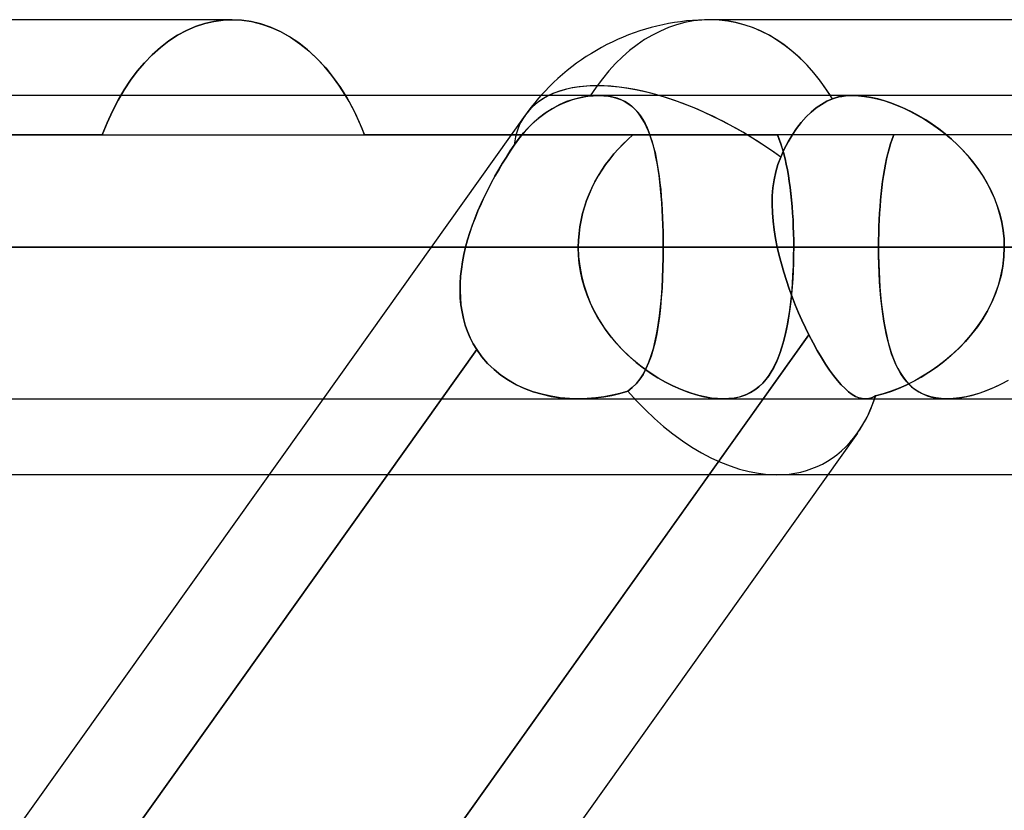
# Model space of a CAD drawing. Header units: millimetres. Extents: x -270 to 270, y -120 to 100.
# Tile 37 of 74: x -56 to -49, y -22 to -17. Entities that reach past the tile are written whole.
import ezdxf

# ---------------------------------------------------------------- set-up
doc = ezdxf.new("R2010")
doc.units = ezdxf.units.MM
doc.layers.add('MAIN-1', color=7, linetype='Continuous')
doc.layers.add('MAIN-2', color=7, linetype='Continuous')

msp = doc.modelspace()

# ---------------------------------------------------------------- linework, layer by layer
at = {"layer": 'MAIN-1'}
for p, q in [((-54.3991, -16.9775), (-57.634, -16.9775)), ((-54.3362, -16.9806), (-54.3991, -16.9775)), ((-54.2724, -16.9899), (-54.3362, -16.9806)), ((-54.2081, -17.0055), (-54.2724, -16.9899)), ((-47.9874, -16.9775), (-51.2223, -16.9775)), ((-54.1439, -17.0274), (-54.2081, -17.0055)), ((-54.0803, -17.0557), (-54.1439, -17.0274)), ((-54.0178, -17.0903), (-54.0803, -17.0557)), ((-53.9569, -17.1311), (-54.0178, -17.0903)), ((-53.898, -17.1778), (-53.9569, -17.1311)), ((-53.8415, -17.2298), (-53.898, -17.1778)), ((-53.7879, -17.2867), (-53.8415, -17.2298)), ((-53.7374, -17.3479), (-53.7879, -17.2867)), ((-53.6903, -17.4125), (-53.7374, -17.3479)), ((-53.6463, -17.4813), (-53.6903, -17.4125)), ((152.3991, -17.4813), (-152.3991, -17.4813)), ((-153.3447, -18.4888), (153.3447, -18.4888)), ((-55.8105, -18.4888), (-51.536, -18.4888)), ((-152.3991, -19.4963), (152.3991, -19.4963)), ((-53.7956, -19.4963), (-59.4842, -27.4812)), ((-50.8714, -19.4963), (-56.56, -27.4813)), ((-49.6529, -19.4963), (-49.6531, -19.4962)), ((-49.6527, -19.4963), (-49.6529, -19.4963)), ((-49.6525, -19.4963), (-49.6527, -19.4963)), ((-49.6523, -19.4963), (-49.6525, -19.4963)), ((-49.6521, -19.4963), (-49.6523, -19.4963)), ((-49.6519, -19.4963), (-49.6521, -19.4963)), ((-50.2469, -19.7242), (-55.7731, -27.4813)), ((-54.1544, -20), (-56.8551, -20)), ((-41.5614, -20), (-50.4434, -20))]:
    msp.add_line(p, q, dxfattribs=at)
msp.add_arc((-51.2223, -18.4888), 1.5112, 90.00004, 138.18974, dxfattribs=at)
for major_axis, ratio, start_param, end_param in [((0, 1.5112), 0.707107, -0.841071, 0), ((1.2308, -0.8769), 0.501864, 2.177675, 2.878078), ((-0.7425, 1.4407), 0.614789, -2.833047, -2.607379)]:
    msp.add_ellipse((-51.2223, -18.4888), major_axis=major_axis, ratio=ratio, start_param=start_param, end_param=end_param, dxfattribs=at)
at = {"layer": 'MAIN-2'}
for p, q in [((-54.5815, -17.0033), (-54.5203, -16.9889)), ((-54.5203, -16.9889), (-54.5815, -17.0033)), ((-54.5203, -16.9889), (-54.4593, -16.9804)), ((-54.4593, -16.9804), (-54.5203, -16.9889)), ((-54.4593, -16.9804), (-54.3991, -16.9775)), ((-54.3991, -16.9775), (-54.4593, -16.9804)), ((-54.3991, -16.9775), (-54.335, -16.9807)), ((-54.335, -16.9807), (-54.27, -16.9904)), ((-54.27, -16.9904), (-54.2045, -17.0066)), ((-54.7622, -17.0812), (-54.7029, -17.0494)), ((-54.7029, -17.0494), (-54.7622, -17.0812)), ((-54.7029, -17.0494), (-54.6425, -17.0234)), ((-54.6425, -17.0234), (-54.7029, -17.0494)), ((-54.6425, -17.0234), (-54.5815, -17.0033)), ((-54.5815, -17.0033), (-54.6425, -17.0234)), ((-54.2045, -17.0066), (-54.1391, -17.0293)), ((-54.1391, -17.0293), (-54.0744, -17.0586)), ((-54.0744, -17.0586), (-54.0109, -17.0946)), ((-54.8759, -17.162), (-54.82, -17.1188)), ((-54.82, -17.1188), (-54.8759, -17.162)), ((-54.82, -17.1188), (-54.7622, -17.0812)), ((-54.7622, -17.0812), (-54.82, -17.1188)), ((-54.0109, -17.0946), (-53.9491, -17.1369)), ((-54.9296, -17.2103), (-54.8759, -17.162)), ((-54.8759, -17.162), (-54.9296, -17.2103)), ((-53.9491, -17.1369), (-53.8894, -17.1852)), ((-53.8894, -17.1852), (-53.8323, -17.239)), ((-55.0293, -17.3199), (-54.9808, -17.2631)), ((-54.9808, -17.2631), (-55.0293, -17.3199)), ((-54.9808, -17.2631), (-54.9296, -17.2103)), ((-54.9296, -17.2103), (-54.9808, -17.2631)), ((-53.8323, -17.239), (-53.7782, -17.2978)), ((-55.0747, -17.3802), (-55.0293, -17.3199)), ((-55.0293, -17.3199), (-55.0747, -17.3802)), ((-53.7782, -17.2978), (-53.7274, -17.3609)), ((-55.1168, -17.4437), (-55.0747, -17.3802)), ((-55.0747, -17.3802), (-55.1168, -17.4437)), ((-53.7274, -17.3609), (-53.6803, -17.4275)), ((-55.1567, -17.5119), (-55.1168, -17.4437)), ((-55.1168, -17.4437), (-55.1567, -17.5119)), ((-53.6803, -17.4275), (-53.636, -17.4988)), ((-55.1944, -17.5849), (-55.1567, -17.5119)), ((-55.1567, -17.5119), (-55.1944, -17.5849)), ((-53.6231, -17.5214), (-53.6463, -17.4813)), ((-53.636, -17.4988), (-53.5941, -17.5756)), ((-53.6006, -17.563), (-53.6231, -17.5214)), ((-52.1781, -17.522), (-52.2276, -17.5437)), ((-52.2019, -17.5319), (-52.1727, -17.52)), ((-52.1262, -17.5045), (-52.1781, -17.522)), ((-52.1727, -17.52), (-52.1428, -17.5095)), ((-52.1428, -17.5095), (-52.1124, -17.5006)), ((-52.0733, -17.4918), (-52.1262, -17.5045)), ((-52.1124, -17.5006), (-52.0817, -17.4934)), ((-52.0817, -17.4934), (-52.051, -17.4879)), ((-52.0206, -17.4841), (-52.0733, -17.4918)), ((-52.051, -17.4879), (-52.0206, -17.4841)), ((-52.0206, -17.4841), (-52.0111, -17.4832)), ((-52.011, -17.4832), (-52.0206, -17.4841)), ((-52.0111, -17.4832), (-52.0017, -17.4825)), ((-52.0016, -17.4825), (-52.011, -17.4832)), ((-52.0017, -17.4825), (-51.9924, -17.4819)), ((-51.9923, -17.4819), (-52.0016, -17.4825)), ((-51.9924, -17.4819), (-51.9831, -17.4815)), ((-51.9831, -17.4815), (-51.9923, -17.4819)), ((-51.9831, -17.4815), (-51.974, -17.4813)), ((-51.974, -17.4813), (-51.9831, -17.4815)), ((-51.974, -17.4813), (-51.965, -17.4812)), ((-51.965, -17.4812), (-51.974, -17.4813)), ((-51.965, -17.4812), (-51.9316, -17.4824)), ((-51.9321, -17.4824), (-51.965, -17.4812)), ((-51.9007, -17.4858), (-51.9321, -17.4824)), ((-51.9316, -17.4824), (-51.8997, -17.4859)), ((-51.8708, -17.4915), (-51.9007, -17.4858)), ((-51.8997, -17.4859), (-51.8692, -17.4919)), ((-51.8424, -17.4994), (-51.8708, -17.4915)), ((-51.8692, -17.4919), (-51.8405, -17.5001)), ((-51.8158, -17.5096), (-51.8424, -17.4994)), ((-51.8405, -17.5001), (-51.8136, -17.5105)), ((-51.7909, -17.5218), (-51.8158, -17.5096)), ((-51.8136, -17.5105), (-51.7886, -17.5232)), ((-51.7679, -17.5361), (-51.7909, -17.5218)), ((-51.7886, -17.5232), (-51.7653, -17.5379)), ((-50.4498, -17.5196), (-50.486, -17.5399)), ((-50.486, -17.5399), (-50.4498, -17.5196)), ((-50.4122, -17.5032), (-50.4498, -17.5196)), ((-50.4498, -17.5196), (-50.4122, -17.5032)), ((-50.3921, -17.4965), (-50.4122, -17.5032)), ((-50.4122, -17.5032), (-50.3921, -17.4965)), ((-50.3711, -17.491), (-50.3921, -17.4965)), ((-50.3921, -17.4965), (-50.371, -17.491)), ((-50.3491, -17.4867), (-50.3711, -17.491)), ((-50.371, -17.491), (-50.3491, -17.4867)), ((-50.3263, -17.4837), (-50.3491, -17.4867)), ((-50.3491, -17.4867), (-50.3263, -17.4837)), ((-50.3027, -17.4818), (-50.3263, -17.4837)), ((-50.3263, -17.4837), (-50.3028, -17.4818)), ((-50.3028, -17.4818), (-50.2786, -17.4812)), ((-50.2784, -17.4812), (-50.3027, -17.4818)), ((-50.2786, -17.4812), (-50.2401, -17.4826)), ((-50.239, -17.4827), (-50.2784, -17.4812)), ((-50.2401, -17.4826), (-50.2, -17.4868)), ((-50.1979, -17.487), (-50.239, -17.4827)), ((-50.2, -17.4868), (-50.1582, -17.4937)), ((-50.1551, -17.4943), (-50.1979, -17.487)), ((-50.1582, -17.4937), (-50.1152, -17.5033)), ((-50.111, -17.5043), (-50.1551, -17.4943)), ((-50.1152, -17.5033), (-50.0715, -17.5154)), ((-50.066, -17.5171), (-50.111, -17.5043)), ((-50.0715, -17.5154), (-50.0272, -17.53)), ((-50.0205, -17.5324), (-50.066, -17.5171)), ((-55.2295, -17.6622), (-55.1944, -17.5849)), ((-55.1944, -17.5849), (-55.2295, -17.6622)), ((-53.5789, -17.6061), (-53.6006, -17.563)), ((-53.5941, -17.5756), (-53.5552, -17.6572)), ((-52.274, -17.5687), (-52.3204, -17.5988)), ((-52.3106, -17.5921), (-52.2837, -17.5746)), ((-52.2837, -17.5746), (-52.2571, -17.559)), ((-52.2276, -17.5437), (-52.274, -17.5687)), ((-52.2571, -17.559), (-52.2301, -17.5449)), ((-52.2301, -17.5449), (-52.2019, -17.5319)), ((-51.7464, -17.5524), (-51.7679, -17.5361)), ((-51.7653, -17.5379), (-51.7436, -17.5547)), ((-51.7265, -17.5705), (-51.7464, -17.5524)), ((-51.7436, -17.5547), (-51.7235, -17.5735)), ((-51.7081, -17.5905), (-51.7265, -17.5705)), ((-51.7235, -17.5735), (-51.7049, -17.5943)), ((-51.691, -17.6123), (-51.7081, -17.5905)), ((-50.5536, -17.5908), (-50.5873, -17.6233)), ((-50.5873, -17.6233), (-50.5536, -17.5908)), ((-50.5199, -17.5632), (-50.5536, -17.5908)), ((-50.5536, -17.5908), (-50.5199, -17.5632)), ((-50.486, -17.5399), (-50.5199, -17.5632)), ((-50.5199, -17.5632), (-50.486, -17.5399)), ((-50.0272, -17.53), (-49.9826, -17.5469)), ((-49.9748, -17.5501), (-50.0205, -17.5324)), ((-49.9826, -17.5469), (-49.9379, -17.5661)), ((-49.9289, -17.5702), (-49.9748, -17.5501)), ((-49.9379, -17.5661), (-49.8933, -17.5875)), ((-49.8832, -17.5926), (-49.9289, -17.5702)), ((-49.8933, -17.5875), (-49.8488, -17.611)), ((-52.4531, -17.6119), (-53.7956, -19.4963)), ((-53.5582, -17.6506), (-53.5789, -17.6061)), ((-53.5383, -17.6963), (-53.5582, -17.6506)), ((-52.4157, -17.6784), (-52.3903, -17.6545)), ((-52.3666, -17.6341), (-52.4111, -17.674)), ((-52.3903, -17.6545), (-52.3642, -17.6321)), ((-52.3204, -17.5988), (-52.3666, -17.6341)), ((-52.3642, -17.6321), (-52.3375, -17.6112)), ((-52.3375, -17.6112), (-52.3106, -17.5921)), ((-51.7049, -17.5943), (-51.6877, -17.6169)), ((-51.6752, -17.6359), (-51.691, -17.6123)), ((-51.6877, -17.6169), (-51.6718, -17.6414)), ((-51.6605, -17.6614), (-51.6752, -17.6359)), ((-51.6718, -17.6414), (-51.6572, -17.6677)), ((-50.5873, -17.6233), (-50.6202, -17.6602)), ((-50.6202, -17.6602), (-50.5873, -17.6233)), ((-49.8379, -17.6171), (-49.8832, -17.5926)), ((-49.8488, -17.611), (-49.8044, -17.6368)), ((-49.7932, -17.6438), (-49.8379, -17.6171)), ((-49.8044, -17.6368), (-49.7604, -17.6649)), ((-49.749, -17.6726), (-49.7932, -17.6438)), ((-55.2619, -17.7431), (-55.2295, -17.6622)), ((-55.2295, -17.6622), (-55.2619, -17.7431)), ((-53.5552, -17.6572), (-53.5193, -17.7431)), ((-53.5193, -17.7431), (-53.5383, -17.6963)), ((-52.453, -17.7175), (-52.4912, -17.7632)), ((-52.4634, -17.7294), (-52.4401, -17.7035)), ((-52.4111, -17.674), (-52.453, -17.7175)), ((-52.4401, -17.7035), (-52.4157, -17.6784)), ((-51.6468, -17.6888), (-51.6605, -17.6614)), ((-51.6572, -17.6677), (-51.6437, -17.6957)), ((-51.6342, -17.7179), (-51.6468, -17.6888)), ((-51.6437, -17.6957), (-51.6312, -17.7254)), ((-51.6225, -17.7489), (-51.6342, -17.7179)), ((-50.6515, -17.7008), (-50.6806, -17.744)), ((-50.6806, -17.744), (-50.6515, -17.7008)), ((-50.6202, -17.6602), (-50.6515, -17.7008)), ((-50.6515, -17.7008), (-50.6202, -17.6602)), ((-49.7604, -17.6649), (-49.7169, -17.6952)), ((-49.7055, -17.7036), (-49.749, -17.6726)), ((-49.7169, -17.6952), (-49.6741, -17.7276)), ((-49.6631, -17.7365), (-49.7055, -17.7036)), ((-55.2619, -17.7431), (-72.54, -17.7431)), ((-66.2204, -17.7431), (-50.7773, -17.7431)), ((-55.2619, -17.7431), (-51.7392, -17.7431)), ((-48.9666, -17.7431), (-53.5193, -17.7431)), ((-52.4912, -17.7632), (-52.5262, -17.811)), ((-52.5262, -17.811), (-52.5061, -17.7828)), ((-52.5061, -17.7828), (-52.4855, -17.7559)), ((-52.4855, -17.7559), (-52.4634, -17.7294)), ((-51.772, -17.7728), (-51.8037, -17.8038)), ((-51.8034, -17.8034), (-51.7717, -17.7725)), ((-51.7392, -17.7431), (-51.772, -17.7728)), ((-51.7717, -17.7725), (-51.7392, -17.7431)), ((-51.6312, -17.7254), (-51.6198, -17.7568)), ((-51.6118, -17.7817), (-51.6225, -17.7489)), ((-51.6198, -17.7568), (-51.6094, -17.7897)), ((-51.6018, -17.8162), (-51.6118, -17.7817)), ((-50.7658, -17.7724), (-50.7773, -17.7431)), ((-50.7773, -17.7431), (-50.7659, -17.772)), ((-50.7659, -17.772), (-50.7553, -17.8024)), ((-50.7551, -17.8029), (-50.7658, -17.7724)), ((-50.6806, -17.744), (-50.7069, -17.7884)), ((-50.7069, -17.7884), (-50.6806, -17.744)), ((-50.0161, -17.7721), (-50.0263, -17.8025)), ((-50.0263, -17.8026), (-50.0161, -17.7721)), ((-50.0052, -17.7431), (-50.0161, -17.7721)), ((-50.0161, -17.7721), (-50.0052, -17.7431)), ((-49.6741, -17.7276), (-49.6323, -17.7623)), ((-49.6218, -17.7715), (-49.6631, -17.7365)), ((-49.6323, -17.7623), (-49.5917, -17.799)), ((-49.5819, -17.8084), (-49.6218, -17.7715)), ((-52.5522, -17.8498), (-52.5781, -17.8899)), ((-52.578, -17.8898), (-52.5522, -17.8497)), ((-52.5522, -17.8497), (-52.5262, -17.811)), ((-52.5262, -17.811), (-52.5522, -17.8498)), ((-51.8343, -17.8361), (-51.8638, -17.8696)), ((-51.8636, -17.8694), (-51.8341, -17.8357)), ((-51.8037, -17.8038), (-51.8343, -17.8361)), ((-51.8341, -17.8357), (-51.8034, -17.8034)), ((-51.6094, -17.7897), (-51.5998, -17.8242)), ((-51.5928, -17.8525), (-51.6018, -17.8162)), ((-51.5998, -17.8242), (-51.5909, -17.8602)), ((-51.5844, -17.8905), (-51.5928, -17.8525)), ((-50.7321, -17.8369), (-50.7562, -17.8898)), ((-50.7562, -17.8898), (-50.7321, -17.8369)), ((-50.7553, -17.8024), (-50.7453, -17.8341)), ((-50.7451, -17.8348), (-50.7551, -17.8029)), ((-50.7453, -17.8341), (-50.736, -17.8671)), ((-50.7358, -17.8679), (-50.7451, -17.8348)), ((-50.7069, -17.7884), (-50.7321, -17.8369)), ((-50.7321, -17.8369), (-50.7069, -17.7884)), ((-50.0446, -17.8677), (-50.0358, -17.8345)), ((-50.0357, -17.8343), (-50.0445, -17.8674)), ((-50.0358, -17.8345), (-50.0263, -17.8026)), ((-50.0263, -17.8025), (-50.0357, -17.8343)), ((-49.5917, -17.799), (-49.5525, -17.8378)), ((-49.5436, -17.8472), (-49.5819, -17.8084)), ((-49.5525, -17.8378), (-49.515, -17.8786)), ((-49.5071, -17.8878), (-49.5436, -17.8472)), ((-52.5781, -17.8899), (-52.6037, -17.9313)), ((-52.6036, -17.9311), (-52.578, -17.8898)), ((-51.9187, -17.9404), (-51.8918, -17.9043)), ((-51.8919, -17.9044), (-51.9186, -17.9404)), ((-51.8638, -17.8696), (-51.8919, -17.9044)), ((-51.8918, -17.9043), (-51.8636, -17.8694)), ((-51.5909, -17.8602), (-51.5829, -17.8977)), ((-51.5769, -17.9299), (-51.5844, -17.8905)), ((-51.5829, -17.8977), (-51.5756, -17.9367)), ((-50.7562, -17.8898), (-50.7746, -17.9384)), ((-50.7745, -17.9384), (-50.7562, -17.8898)), ((-50.736, -17.8671), (-50.7273, -17.9015)), ((-50.7272, -17.9023), (-50.7358, -17.8679)), ((-50.7273, -17.9015), (-50.7193, -17.9371)), ((-50.7192, -17.9379), (-50.7272, -17.9023)), ((-50.0603, -17.9381), (-50.0528, -17.9023)), ((-50.0527, -17.9017), (-50.0602, -17.9373)), ((-50.0528, -17.9023), (-50.0446, -17.8677)), ((-50.0445, -17.8674), (-50.0527, -17.9017)), ((-49.515, -17.8786), (-49.4794, -17.9213)), ((-49.4725, -17.9301), (-49.5071, -17.8878)), ((-52.629, -17.9738), (-52.6539, -18.0174)), ((-52.6537, -18.017), (-52.6289, -17.9735)), ((-52.6037, -17.9313), (-52.629, -17.9738)), ((-52.6289, -17.9735), (-52.6036, -17.9311)), ((-51.9677, -18.0159), (-51.944, -17.9776)), ((-51.9439, -17.9775), (-51.9676, -18.0157)), ((-51.944, -17.9776), (-51.9187, -17.9404)), ((-51.9186, -17.9404), (-51.9439, -17.9775)), ((-51.57, -17.9708), (-51.5769, -17.9299)), ((-51.5756, -17.9367), (-51.569, -17.977)), ((-51.5639, -18.013), (-51.57, -17.9708)), ((-51.569, -17.977), (-51.5631, -18.0187)), ((-50.7746, -17.9384), (-50.7892, -17.9887)), ((-50.7892, -17.9886), (-50.7745, -17.9384)), ((-50.7193, -17.9371), (-50.7119, -17.9739)), ((-50.7118, -17.9747), (-50.7192, -17.9379)), ((-50.7119, -17.9739), (-50.7052, -18.0119)), ((-50.705, -18.0126), (-50.7118, -17.9747)), ((-50.0735, -18.0132), (-50.0672, -17.9751)), ((-50.067, -17.9741), (-50.0733, -18.012)), ((-50.0672, -17.9751), (-50.0603, -17.9381)), ((-50.0602, -17.9373), (-50.067, -17.9741)), ((-49.4794, -17.9213), (-49.4459, -17.9659)), ((-49.4401, -17.9742), (-49.4725, -17.9301)), ((-49.4459, -17.9659), (-49.4148, -18.0122)), ((-49.4099, -18.02), (-49.4401, -17.9742)), ((-52.6539, -18.0174), (-52.6782, -18.0619)), ((-52.6779, -18.0614), (-52.6537, -18.017)), ((-51.9897, -18.0552), (-51.9677, -18.0159)), ((-51.9676, -18.0157), (-51.9896, -18.055)), ((-51.5584, -18.0565), (-51.5639, -18.013)), ((-51.5631, -18.0187), (-51.5579, -18.0617)), ((-50.8002, -18.0406), (-50.8078, -18.094)), ((-50.8077, -18.0937), (-50.8002, -18.0404)), ((-50.8002, -18.0404), (-50.7892, -17.9886)), ((-50.7892, -17.9887), (-50.8002, -18.0406)), ((-50.7052, -18.0119), (-50.699, -18.051)), ((-50.6989, -18.0517), (-50.705, -18.0126)), ((-50.0792, -18.0525), (-50.0735, -18.0132)), ((-50.0733, -18.012), (-50.079, -18.0511)), ((-49.4148, -18.0122), (-49.3862, -18.0602)), ((-49.3822, -18.0674), (-49.4099, -18.02)), ((-52.7018, -18.1074), (-52.7245, -18.1535)), ((-52.7242, -18.1529), (-52.7015, -18.1068)), ((-52.6782, -18.0619), (-52.7018, -18.1074)), ((-52.7015, -18.1068), (-52.6779, -18.0614)), ((-52.0285, -18.1369), (-52.01, -18.0956)), ((-52.0099, -18.0953), (-52.0283, -18.1365)), ((-52.01, -18.0956), (-51.9897, -18.0552)), ((-51.9896, -18.055), (-52.0099, -18.0953)), ((-51.5536, -18.1012), (-51.5584, -18.0565)), ((-51.5579, -18.0617), (-51.5532, -18.1059)), ((-51.5494, -18.1471), (-51.5536, -18.1012)), ((-51.5532, -18.1059), (-51.5491, -18.1513)), ((-50.812, -18.1481), (-50.8077, -18.0937)), ((-50.8078, -18.094), (-50.812, -18.1484)), ((-50.699, -18.051), (-50.6934, -18.0913)), ((-50.6933, -18.0919), (-50.6989, -18.0517)), ((-50.6934, -18.0913), (-50.6884, -18.1326)), ((-50.6884, -18.1332), (-50.6933, -18.0919)), ((-50.089, -18.1341), (-50.0844, -18.0928)), ((-50.0842, -18.0913), (-50.0888, -18.1326)), ((-50.0844, -18.0928), (-50.0792, -18.0525)), ((-50.079, -18.0511), (-50.0842, -18.0913)), ((-49.3862, -18.0602), (-49.3602, -18.1099)), ((-49.3571, -18.1163), (-49.3822, -18.0674)), ((-49.3602, -18.1099), (-49.3372, -18.1611)), ((-52.7245, -18.1535), (-52.7463, -18.2003)), ((-52.746, -18.1996), (-52.7242, -18.1529)), ((-52.0595, -18.222), (-52.045, -18.1792)), ((-52.0448, -18.1786), (-52.0593, -18.2214)), ((-52.045, -18.1792), (-52.0285, -18.1369)), ((-52.0283, -18.1365), (-52.0448, -18.1786)), ((-51.5458, -18.1941), (-51.5494, -18.1471)), ((-51.5491, -18.1513), (-51.5455, -18.1976)), ((-50.8132, -18.2035), (-50.812, -18.1481)), ((-50.812, -18.1484), (-50.8131, -18.2038)), ((-50.6884, -18.1326), (-50.684, -18.175)), ((-50.684, -18.1755), (-50.6884, -18.1332)), ((-50.684, -18.175), (-50.6802, -18.2182)), ((-50.6801, -18.2187), (-50.684, -18.1755)), ((-50.0965, -18.2196), (-50.093, -18.1765)), ((-50.0928, -18.1748), (-50.0964, -18.2179)), ((-50.093, -18.1765), (-50.089, -18.1341)), ((-50.0888, -18.1326), (-50.0928, -18.1748)), ((-49.3349, -18.1667), (-49.3571, -18.1163)), ((-49.3372, -18.1611), (-49.3173, -18.2137)), ((-49.3157, -18.2185), (-49.3349, -18.1667)), ((-52.7463, -18.2003), (-52.7669, -18.2475)), ((-52.7666, -18.2469), (-52.746, -18.1996)), ((-52.0718, -18.2654), (-52.0595, -18.222)), ((-52.0593, -18.2214), (-52.0716, -18.2649)), ((-51.5427, -18.242), (-51.5458, -18.1941)), ((-51.5455, -18.1976), (-51.5426, -18.2446)), ((-51.5403, -18.2904), (-51.5427, -18.242)), ((-51.5426, -18.2446), (-51.5402, -18.2923)), ((-50.8114, -18.2596), (-50.8132, -18.2035)), ((-50.8131, -18.2038), (-50.8113, -18.2599)), ((-50.6802, -18.2182), (-50.6769, -18.262)), ((-50.6769, -18.2625), (-50.6801, -18.2187)), ((-50.0994, -18.2633), (-50.0965, -18.2196)), ((-50.0964, -18.2179), (-50.0993, -18.2618)), ((-49.3173, -18.2137), (-49.3009, -18.2672)), ((-49.2998, -18.2712), (-49.3157, -18.2185)), ((-52.7862, -18.2951), (-52.8042, -18.3431)), ((-52.8041, -18.3428), (-52.786, -18.2947)), ((-52.7669, -18.2475), (-52.7862, -18.2951)), ((-52.786, -18.2947), (-52.7666, -18.2469)), ((-52.0819, -18.309), (-52.0899, -18.3535)), ((-52.0899, -18.3536), (-52.0819, -18.3093)), ((-52.0716, -18.2649), (-52.0819, -18.309)), ((-52.0819, -18.3093), (-52.0718, -18.2654)), ((-51.5384, -18.3394), (-51.5403, -18.2904)), ((-51.5402, -18.2923), (-51.5383, -18.3406)), ((-50.8069, -18.3163), (-50.8114, -18.2596)), ((-50.8113, -18.2599), (-50.8068, -18.3165)), ((-50.6769, -18.262), (-50.6743, -18.3064)), ((-50.6743, -18.3069), (-50.6769, -18.2625)), ((-50.6743, -18.3064), (-50.6722, -18.3513)), ((-50.6722, -18.3517), (-50.6743, -18.3069)), ((-50.1018, -18.3064), (-50.1037, -18.3515)), ((-50.1037, -18.3523), (-50.1018, -18.3076)), ((-50.0993, -18.2618), (-50.1018, -18.3064)), ((-50.1018, -18.3076), (-50.0994, -18.2633)), ((-49.3009, -18.2672), (-49.2879, -18.3215)), ((-49.2873, -18.3247), (-49.2998, -18.2712)), ((-52.8207, -18.3913), (-52.8041, -18.3428)), ((-52.8042, -18.3431), (-52.8207, -18.3915)), ((-52.0899, -18.3535), (-52.0956, -18.3984)), ((-52.0956, -18.3984), (-52.0899, -18.3536)), ((-51.537, -18.3888), (-51.5384, -18.3394)), ((-51.5383, -18.3406), (-51.537, -18.3896)), ((-50.7999, -18.3735), (-50.8069, -18.3163)), ((-50.8068, -18.3165), (-50.7999, -18.3736)), ((-50.7906, -18.431), (-50.7999, -18.3735)), ((-50.7999, -18.3736), (-50.7905, -18.4311)), ((-50.6722, -18.3513), (-50.6708, -18.3967)), ((-50.6708, -18.397), (-50.6722, -18.3517)), ((-50.1037, -18.3515), (-50.105, -18.397)), ((-50.105, -18.3974), (-50.1037, -18.3523)), ((-49.2879, -18.3215), (-49.2785, -18.3766)), ((-49.2782, -18.3788), (-49.2873, -18.3247)), ((-52.8488, -18.4888), (-52.8356, -18.44)), ((-52.8356, -18.44), (-52.8488, -18.4888)), ((-52.8356, -18.44), (-52.8207, -18.3913)), ((-52.8207, -18.3915), (-52.8356, -18.44)), ((-52.0991, -18.4434), (-52.0956, -18.3984)), ((-52.0956, -18.3984), (-52.0991, -18.4435)), ((-51.5362, -18.4386), (-51.537, -18.3888)), ((-51.537, -18.3896), (-51.5362, -18.439)), ((-51.536, -18.4888), (-51.5362, -18.4386)), ((-51.5362, -18.439), (-51.536, -18.4888)), ((-50.7791, -18.4888), (-50.7906, -18.431)), ((-50.7905, -18.4311), (-50.7791, -18.4888)), ((-50.6708, -18.3967), (-50.6699, -18.4425)), ((-50.6699, -18.4427), (-50.6708, -18.397)), ((-50.105, -18.397), (-50.1058, -18.4428)), ((-50.1058, -18.4429), (-50.105, -18.3974)), ((-49.2785, -18.3766), (-49.2728, -18.4324)), ((-49.2728, -18.4335), (-49.2782, -18.3788)), ((-49.2728, -18.4324), (-49.2709, -18.4888)), ((-49.2709, -18.4888), (-49.2728, -18.4335)), ((153.3447, -18.4888), (-153.3447, -18.4888)), ((152.0132, -18.4888), (-152.0132, -18.4888)), ((-67.9055, -18.4888), (-52.1003, -18.4888)), ((-52.1003, -18.4888), (-67.9055, -18.4888)), ((-50.6696, -18.4888), (-65.8905, -18.4888)), ((-65.8905, -18.4888), (-50.6696, -18.4888)), ((-52.1003, -18.4888), (-57.8198, -18.4888)), ((-57.8198, -18.4888), (-52.1003, -18.4888)), ((-57.3407, -18.4888), (-52.8488, -18.4888)), ((-52.8488, -18.4888), (-57.3407, -18.4888)), ((-51.536, -18.4888), (-55.8104, -18.4888)), ((-55.8104, -18.4888), (-51.536, -18.4888)), ((-55.8104, -18.4888), (-50.1061, -18.4888)), ((-50.1061, -18.4888), (-55.8104, -18.4888)), ((-52.8488, -18.4888), (-52.8601, -18.5371)), ((-52.8601, -18.5371), (-52.8488, -18.4888)), ((-52.1003, -18.4888), (-52.0991, -18.4434)), ((-52.0991, -18.4435), (-52.1003, -18.4888)), ((-52.1003, -18.4888), (-52.098, -18.5524)), ((-52.0986, -18.5429), (-52.1003, -18.4888)), ((-51.5365, -18.5575), (-51.536, -18.4888)), ((-51.536, -18.4888), (-51.5365, -18.5577)), ((-51.536, -18.4888), (51.536, -18.4888)), ((-45.8316, -18.4888), (-51.536, -18.4888)), ((-51.536, -18.4888), (-45.8316, -18.4888)), ((-50.7791, -18.4888), (50.7791, -18.4888)), ((50.7791, -18.4888), (-50.7791, -18.4888)), ((-50.7663, -18.5443), (-50.7791, -18.4888)), ((-50.7791, -18.4888), (-50.7663, -18.5443)), ((-50.6701, -18.5514), (-50.6696, -18.4888)), ((-50.6696, -18.4888), (-50.67, -18.5423)), ((-50.6699, -18.4425), (-50.6696, -18.4888)), ((-50.6696, -18.4888), (-50.6699, -18.4427)), ((-48.9523, -18.4888), (-50.6696, -18.4888)), ((-50.6696, -18.4888), (-48.9523, -18.4888)), ((-50.1058, -18.4428), (-50.1061, -18.4888)), ((-50.1061, -18.4888), (-50.1058, -18.4429)), ((-50.1061, -18.4888), (-45.8316, -18.4888)), ((-45.8316, -18.4888), (-50.1061, -18.4888)), ((-50.1057, -18.5469), (-50.1061, -18.4888)), ((-50.1061, -18.4888), (-50.1057, -18.5427)), ((-49.2734, -18.553), (-49.2709, -18.4888)), ((-49.2709, -18.4888), (-49.2733, -18.5519)), ((-52.8601, -18.5371), (-52.8694, -18.5855)), ((-52.8694, -18.5855), (-52.8601, -18.5371)), ((-52.0936, -18.5968), (-52.0986, -18.5429)), ((-52.098, -18.5524), (-52.0911, -18.6155)), ((-51.538, -18.6255), (-51.5365, -18.5575)), ((-51.5365, -18.5577), (-51.538, -18.6261)), ((-50.7518, -18.5998), (-50.7663, -18.5443)), ((-50.7663, -18.5443), (-50.7518, -18.5998)), ((-50.6718, -18.6134), (-50.6701, -18.5514)), ((-50.67, -18.5423), (-50.6712, -18.5954)), ((-50.1057, -18.5427), (-50.1046, -18.5963)), ((-50.1044, -18.6047), (-50.1057, -18.5469)), ((-49.2808, -18.6165), (-49.2734, -18.553)), ((-49.2733, -18.5519), (-49.2805, -18.6144)), ((-52.8768, -18.6338), (-52.882, -18.682)), ((-52.882, -18.682), (-52.8768, -18.6338)), ((-52.8694, -18.5855), (-52.8768, -18.6338)), ((-52.8768, -18.6338), (-52.8694, -18.5855)), ((-52.0854, -18.6503), (-52.0936, -18.5968)), ((-52.0911, -18.6155), (-52.0799, -18.6778)), ((-51.538, -18.6261), (-51.5406, -18.6936)), ((-51.5405, -18.6925), (-51.538, -18.6255)), ((-50.7357, -18.6551), (-50.7518, -18.5998)), ((-50.7518, -18.5998), (-50.7357, -18.655)), ((-50.6745, -18.6745), (-50.6718, -18.6134)), ((-50.6712, -18.5954), (-50.6732, -18.6479)), ((-50.1046, -18.5963), (-50.1028, -18.6493)), ((-50.1022, -18.6619), (-50.1044, -18.6047)), ((-49.293, -18.6791), (-49.2808, -18.6165)), ((-49.2805, -18.6144), (-49.2923, -18.6761)), ((-52.882, -18.682), (-52.885, -18.73)), ((-52.885, -18.7299), (-52.882, -18.682)), ((-52.074, -18.7033), (-52.0854, -18.6503)), ((-52.0799, -18.6778), (-52.0643, -18.7392)), ((-51.5406, -18.6936), (-51.5442, -18.7601)), ((-51.5441, -18.7582), (-51.5405, -18.6925)), ((-50.7357, -18.655), (-50.7183, -18.71)), ((-50.7183, -18.71), (-50.7357, -18.6551)), ((-50.6759, -18.6998), (-50.6795, -18.751)), ((-50.6783, -18.7346), (-50.6745, -18.6745)), ((-50.6732, -18.6479), (-50.6759, -18.6998)), ((-50.1028, -18.6493), (-50.1002, -18.7017)), ((-50.0992, -18.7184), (-50.1022, -18.6619)), ((-50.1002, -18.7017), (-50.0968, -18.7533)), ((-49.3098, -18.7406), (-49.293, -18.6791)), ((-49.2923, -18.6761), (-49.3086, -18.7369)), ((-52.8856, -18.7775), (-52.885, -18.7299)), ((-52.885, -18.73), (-52.8856, -18.7776)), ((-52.0595, -18.7555), (-52.074, -18.7033)), ((-52.0643, -18.7392), (-52.0446, -18.7996)), ((-52.042, -18.8066), (-52.0595, -18.7555)), ((-51.5442, -18.7601), (-51.549, -18.8253)), ((-51.5488, -18.8225), (-51.5441, -18.7582)), ((-50.6996, -18.7645), (-50.7183, -18.71)), ((-50.7183, -18.71), (-50.6996, -18.7645)), ((-50.6797, -18.8184), (-50.6996, -18.7645)), ((-50.6996, -18.7645), (-50.6797, -18.8184)), ((-50.6795, -18.751), (-50.6839, -18.8014)), ((-50.6832, -18.7936), (-50.6783, -18.7346)), ((-50.0953, -18.7737), (-50.0992, -18.7184)), ((-50.0968, -18.7533), (-50.0927, -18.8042)), ((-49.331, -18.801), (-49.3098, -18.7406)), ((-49.3086, -18.7369), (-49.3293, -18.7966)), ((-52.8839, -18.8247), (-52.8856, -18.7775)), ((-52.8856, -18.7776), (-52.8838, -18.8248)), ((-52.8796, -18.8713), (-52.8839, -18.8247)), ((-52.8838, -18.8248), (-52.8795, -18.8715)), ((-52.0446, -18.7996), (-52.0207, -18.8587)), ((-52.0216, -18.8567), (-52.042, -18.8066)), ((-51.549, -18.8253), (-51.5549, -18.8884)), ((-51.5545, -18.8851), (-51.5488, -18.8225)), ((-50.6892, -18.8513), (-50.6832, -18.7936)), ((-50.6839, -18.8014), (-50.6891, -18.8505)), ((-50.6589, -18.8716), (-50.6797, -18.8184)), ((-50.6797, -18.8184), (-50.6589, -18.8715)), ((-50.0905, -18.8277), (-50.0953, -18.7737)), ((-50.0927, -18.8042), (-50.0878, -18.854)), ((-50.0849, -18.8803), (-50.0905, -18.8277)), ((-49.3565, -18.8599), (-49.331, -18.801)), ((-49.3293, -18.7966), (-49.3541, -18.8547)), ((-52.8727, -18.9172), (-52.8796, -18.8713)), ((-52.8795, -18.8715), (-52.8726, -18.9173)), ((-51.9984, -18.9055), (-52.0216, -18.8567)), ((-52.0207, -18.8587), (-51.9931, -18.9159)), ((-51.5549, -18.8884), (-51.5619, -18.9493)), ((-51.5614, -18.9455), (-51.5545, -18.8851)), ((-50.695, -18.8983), (-50.7018, -18.9446)), ((-50.6962, -18.907), (-50.6892, -18.8513)), ((-50.6891, -18.8505), (-50.695, -18.8983)), ((-50.6589, -18.8715), (-50.6372, -18.9237)), ((-50.6372, -18.9237), (-50.6589, -18.8716)), ((-50.0878, -18.854), (-50.0822, -18.9023)), ((-50.0784, -18.9311), (-50.0849, -18.8803)), ((-49.3858, -18.9167), (-49.3565, -18.8599)), ((-49.3541, -18.8547), (-49.3826, -18.9109)), ((-52.8631, -18.9621), (-52.8727, -18.9172)), ((-52.8726, -18.9173), (-52.8631, -18.9622)), ((-52.851, -19.0059), (-52.8631, -18.9621)), ((-52.8631, -18.9622), (-52.8509, -19.006)), ((-51.9727, -18.9529), (-51.9984, -18.9055)), ((-51.9931, -18.9159), (-51.962, -18.9712)), ((-51.9446, -18.9988), (-51.9727, -18.9529)), ((-51.5619, -18.9493), (-51.5702, -19.0077)), ((-51.5695, -19.0034), (-51.5614, -18.9455)), ((-50.7136, -19.0122), (-50.7043, -18.9606)), ((-50.7018, -18.9446), (-50.7093, -18.9893)), ((-50.7043, -18.9606), (-50.6962, -18.907)), ((-50.6148, -18.9744), (-50.6372, -18.9237)), ((-50.6372, -18.9237), (-50.6148, -18.9744)), ((-50.0822, -18.9023), (-50.0758, -18.9492)), ((-50.071, -18.9802), (-50.0784, -18.9311)), ((-50.0758, -18.9492), (-50.0686, -18.9945)), ((-49.4187, -18.9714), (-49.3858, -18.9167)), ((-49.3826, -18.9109), (-49.4146, -18.965)), ((-52.8361, -19.0486), (-52.851, -19.0059)), ((-52.8509, -19.006), (-52.8361, -19.0486)), ((-51.962, -18.9712), (-51.9276, -19.0243)), ((-51.9143, -19.0432), (-51.9446, -18.9988)), ((-51.9276, -19.0243), (-51.8902, -19.0753)), ((-51.5702, -19.0077), (-51.5798, -19.0636)), ((-51.5789, -19.0587), (-51.5695, -19.0034)), ((-50.724, -19.0615), (-50.7136, -19.0122)), ((-50.7093, -18.9893), (-50.7177, -19.0326)), ((-50.592, -19.0236), (-50.6148, -18.9744)), ((-50.6148, -18.9744), (-50.5919, -19.0236)), ((-50.5686, -19.0712), (-50.592, -19.0236)), ((-50.5919, -19.0236), (-50.5686, -19.0712)), ((-50.0626, -19.0275), (-50.071, -18.9802)), ((-50.0686, -18.9945), (-50.0605, -19.0383)), ((-50.0533, -19.0728), (-50.0626, -19.0275)), ((-49.4938, -19.0739), (-49.4547, -19.0238)), ((-49.4497, -19.0169), (-49.4878, -19.0667)), ((-49.4547, -19.0238), (-49.4187, -18.9714)), ((-49.4146, -18.965), (-49.4497, -19.0169)), ((-56.7023, -27.681), (-50.5686, -19.0712)), ((-52.8361, -19.0486), (-52.8185, -19.09)), ((-52.8185, -19.0899), (-52.8361, -19.0486)), ((-52.7982, -19.13), (-52.8185, -19.0899)), ((-52.8185, -19.09), (-52.7982, -19.13)), ((-51.8819, -19.0858), (-51.9143, -19.0432)), ((-51.8902, -19.0753), (-51.85, -19.1239)), ((-51.8475, -19.1268), (-51.8819, -19.0858)), ((-51.5798, -19.0636), (-51.5909, -19.1168)), ((-51.5896, -19.1113), (-51.5789, -19.0587)), ((-50.5686, -19.0712), (-50.8714, -19.4963)), ((-50.7269, -19.0741), (-50.737, -19.1141)), ((-50.7355, -19.1086), (-50.724, -19.0615)), ((-50.7177, -19.0326), (-50.7269, -19.0741)), ((-50.5413, -19.124), (-50.5686, -19.0712)), ((-50.5686, -19.0712), (-50.5413, -19.1239)), ((-50.0605, -19.0383), (-50.0516, -19.0804)), ((-50.043, -19.1162), (-50.0533, -19.0728)), ((-50.0516, -19.0804), (-50.0417, -19.1209)), ((-49.5355, -19.1216), (-49.4938, -19.0739)), ((-49.4878, -19.0667), (-49.5286, -19.1141)), ((-52.7982, -19.13), (-52.7752, -19.1685)), ((-52.7752, -19.1685), (-52.7982, -19.13)), ((-51.85, -19.1239), (-51.8074, -19.17)), ((-51.8113, -19.166), (-51.8475, -19.1268)), ((-51.5909, -19.1168), (-51.6034, -19.1668)), ((-51.6018, -19.1611), (-51.5896, -19.1113)), ((-50.7623, -19.1954), (-50.7483, -19.1533)), ((-50.748, -19.1523), (-50.7599, -19.1888)), ((-50.7483, -19.1533), (-50.7355, -19.1086)), ((-50.737, -19.1141), (-50.748, -19.1523)), ((-50.5413, -19.1239), (-50.5137, -19.1742)), ((-50.5136, -19.1743), (-50.5413, -19.124)), ((-50.0316, -19.1575), (-50.043, -19.1162)), ((-50.0417, -19.1209), (-50.031, -19.1594)), ((-50.0191, -19.1967), (-50.0316, -19.1575)), ((-50.031, -19.1594), (-50.0194, -19.196)), ((-49.5718, -19.1592), (-49.6171, -19.2018)), ((-49.5795, -19.1668), (-49.5355, -19.1216)), ((-49.5286, -19.1141), (-49.5718, -19.1592)), ((-52.7752, -19.1685), (-58.8909, -27.753)), ((-58.8909, -27.753), (-52.7752, -19.1685)), ((-52.7752, -19.1685), (-52.7408, -19.2166)), ((-52.7408, -19.2165), (-52.7752, -19.1685)), ((-52.7024, -19.261), (-52.7408, -19.2165)), ((-52.7408, -19.2166), (-52.7023, -19.2611)), ((-51.7735, -19.2033), (-51.8113, -19.166)), ((-51.8074, -19.17), (-51.7628, -19.2132)), ((-51.7342, -19.2387), (-51.7735, -19.2033)), ((-51.7628, -19.2132), (-51.7166, -19.2536)), ((-51.6174, -19.2136), (-51.6332, -19.257)), ((-51.6311, -19.2518), (-51.6156, -19.208)), ((-51.6034, -19.1668), (-51.6174, -19.2136)), ((-51.6156, -19.208), (-51.6018, -19.1611)), ((-50.7729, -19.2236), (-50.7869, -19.2565)), ((-50.7775, -19.235), (-50.7623, -19.1954)), ((-50.7599, -19.1888), (-50.7729, -19.2236)), ((-50.5137, -19.1742), (-50.4861, -19.2213)), ((-50.4861, -19.2213), (-50.5136, -19.1743)), ((-50.4588, -19.2649), (-50.4861, -19.2213)), ((-50.4861, -19.2213), (-50.4588, -19.2649)), ((-50.0194, -19.196), (-50.0068, -19.2306)), ((-50.0055, -19.2337), (-50.0191, -19.1967)), ((-49.6731, -19.249), (-49.6255, -19.2093)), ((-49.6171, -19.2018), (-49.6643, -19.242)), ((-49.6255, -19.2093), (-49.5795, -19.1668)), ((-52.6601, -19.3019), (-52.7024, -19.261)), ((-52.7023, -19.2611), (-52.6599, -19.3021)), ((-51.6936, -19.2722), (-51.7342, -19.2387)), ((-51.7166, -19.2536), (-51.669, -19.291)), ((-51.6518, -19.3036), (-51.6936, -19.2722)), ((-51.669, -19.291), (-51.6204, -19.3255)), ((-51.6332, -19.257), (-51.6507, -19.2969)), ((-51.6486, -19.2925), (-51.6311, -19.2518)), ((-50.802, -19.2875), (-50.8183, -19.3165)), ((-50.8122, -19.3062), (-50.7942, -19.272)), ((-50.7869, -19.2565), (-50.802, -19.2875)), ((-50.7942, -19.272), (-50.7775, -19.235)), ((-50.4319, -19.305), (-50.4588, -19.2649)), ((-50.4588, -19.2649), (-50.4318, -19.305)), ((-50.0068, -19.2306), (-49.9931, -19.2632)), ((-49.9907, -19.2683), (-50.0055, -19.2337)), ((-49.9931, -19.2632), (-49.9784, -19.2937)), ((-49.9747, -19.3007), (-49.9907, -19.2683)), ((-49.7717, -19.32), (-49.7219, -19.286)), ((-49.7131, -19.2795), (-49.763, -19.3143)), ((-49.7219, -19.286), (-49.6731, -19.249)), ((-49.6643, -19.242), (-49.7131, -19.2795)), ((-52.6139, -19.3392), (-52.6601, -19.3019)), ((-52.6599, -19.3021), (-52.6138, -19.3393)), ((-52.5643, -19.3727), (-52.6139, -19.3392)), ((-52.6138, -19.3393), (-52.5641, -19.3728)), ((-51.6702, -19.3334), (-51.6918, -19.3663)), ((-51.6901, -19.3639), (-51.6682, -19.3299)), ((-51.6507, -19.2969), (-51.6702, -19.3334)), ((-51.6682, -19.3299), (-51.6486, -19.2925)), ((-51.6091, -19.333), (-51.6518, -19.3036)), ((-51.6204, -19.3255), (-51.5712, -19.3568)), ((-51.5656, -19.3602), (-51.6091, -19.333)), ((-51.5712, -19.3568), (-51.5215, -19.3852)), ((-50.8358, -19.3436), (-50.8546, -19.3687)), ((-50.8528, -19.3665), (-50.8318, -19.3378)), ((-50.8183, -19.3165), (-50.8358, -19.3436)), ((-50.8318, -19.3378), (-50.8122, -19.3062)), ((-50.4053, -19.3415), (-50.4319, -19.305)), ((-50.4318, -19.305), (-50.4052, -19.3416)), ((-50.3792, -19.3744), (-50.4053, -19.3415)), ((-50.4052, -19.3416), (-50.3791, -19.3745)), ((-49.9784, -19.2937), (-49.9625, -19.3222)), ((-49.9574, -19.3307), (-49.9747, -19.3007)), ((-49.9625, -19.3222), (-49.9455, -19.3486)), ((-49.9386, -19.3583), (-49.9574, -19.3307)), ((-49.9455, -19.3486), (-49.9273, -19.3729)), ((-49.8728, -19.3795), (-49.8221, -19.3512)), ((-49.8139, -19.3464), (-49.8655, -19.3756)), ((-49.8221, -19.3512), (-49.7717, -19.32)), ((-49.763, -19.3143), (-49.8139, -19.3464)), ((-52.5119, -19.4021), (-52.5643, -19.3727)), ((-52.5641, -19.3728), (-52.5116, -19.4022)), ((-52.457, -19.4274), (-52.5119, -19.4021)), ((-52.5116, -19.4022), (-52.4567, -19.4276)), ((-51.7719, -19.4441), (-51.7417, -19.4212)), ((-51.7424, -19.4217), (-51.7719, -19.4441)), ((-51.7157, -19.3957), (-51.7424, -19.4217)), ((-51.7417, -19.4212), (-51.7145, -19.3944)), ((-51.6918, -19.3663), (-51.7157, -19.3957)), ((-51.7145, -19.3944), (-51.6901, -19.3639)), ((-51.5216, -19.3851), (-51.5656, -19.3602)), ((-51.4772, -19.4078), (-51.5216, -19.3851)), ((-51.5215, -19.3852), (-51.4716, -19.4104)), ((-51.4326, -19.428), (-51.4772, -19.4078)), ((-51.4716, -19.4104), (-51.4216, -19.4327)), ((-50.9269, -19.4365), (-50.9002, -19.4158)), ((-50.8967, -19.4128), (-50.9202, -19.4317)), ((-50.9002, -19.4158), (-50.8756, -19.3925)), ((-50.8748, -19.3917), (-50.8967, -19.4128)), ((-50.8756, -19.3925), (-50.8528, -19.3665)), ((-50.8546, -19.3687), (-50.8748, -19.3917)), ((-50.3537, -19.4034), (-50.3792, -19.3744)), ((-50.3791, -19.3745), (-50.3536, -19.4035)), ((-50.3289, -19.4284), (-50.3537, -19.4034)), ((-50.3536, -19.4035), (-50.3288, -19.4285)), ((-49.9746, -19.4273), (-49.9236, -19.4048)), ((-49.9177, -19.402), (-49.9702, -19.4255)), ((-49.9185, -19.3834), (-49.9386, -19.3583)), ((-49.9273, -19.3729), (-49.9076, -19.3953)), ((-49.9236, -19.4048), (-49.8728, -19.3795)), ((-49.8968, -19.4062), (-49.9185, -19.3834)), ((-49.8655, -19.3756), (-49.9177, -19.402)), ((-49.9076, -19.3953), (-49.8864, -19.4156)), ((-49.8734, -19.4265), (-49.8968, -19.4062)), ((-49.8864, -19.4156), (-49.8636, -19.4339)), ((-49.3391, -19.421), (-49.3861, -19.4405)), ((-49.3559, -19.4283), (-49.3112, -19.4081)), ((-49.2922, -19.3988), (-49.3391, -19.421)), ((-49.3112, -19.4081), (-49.2666, -19.3856)), ((-49.2456, -19.3742), (-49.2922, -19.3988)), ((-52.4001, -19.4487), (-52.457, -19.4274)), ((-52.4567, -19.4276), (-52.3998, -19.4488)), ((-52.3414, -19.466), (-52.4001, -19.4487)), ((-52.3998, -19.4488), (-52.341, -19.4661)), ((-52.2813, -19.4794), (-52.3414, -19.466)), ((-52.341, -19.4661), (-52.2808, -19.4795)), ((-52.22, -19.4888), (-52.2813, -19.4794)), ((-52.2808, -19.4795), (-52.2197, -19.4889)), ((-51.9852, -19.4903), (-51.9304, -19.483)), ((-51.9298, -19.4829), (-51.9848, -19.4902)), ((-51.9304, -19.483), (-51.8768, -19.4729)), ((-51.876, -19.4727), (-51.9298, -19.4829)), ((-51.8768, -19.4729), (-51.8239, -19.46)), ((-51.8235, -19.4598), (-51.876, -19.4727)), ((-51.8239, -19.46), (-51.7719, -19.4441)), ((-51.7719, -19.4441), (-51.8235, -19.4598)), ((-51.3882, -19.4458), (-51.4326, -19.428)), ((-51.4216, -19.4327), (-51.3717, -19.4517)), ((-51.3441, -19.461), (-51.3882, -19.4458)), ((-51.3717, -19.4517), (-51.3223, -19.4676)), ((-51.3005, -19.4736), (-51.3441, -19.461)), ((-51.3223, -19.4676), (-51.2736, -19.4801)), ((-51.2576, -19.4835), (-51.3005, -19.4736)), ((-51.2736, -19.4801), (-51.226, -19.4891)), ((-51.2157, -19.4906), (-51.2576, -19.4835)), ((-51.0329, -19.4841), (-51.0658, -19.4909)), ((-51.0576, -19.4894), (-51.0212, -19.4809)), ((-51.0017, -19.4746), (-51.0329, -19.4841)), ((-51.0212, -19.4809), (-50.9873, -19.4691)), ((-50.9726, -19.4627), (-51.0017, -19.4746)), ((-50.9873, -19.4691), (-50.9559, -19.4543)), ((-50.9455, -19.4484), (-50.9726, -19.4627)), ((-50.9559, -19.4543), (-50.9269, -19.4365)), ((-50.9202, -19.4317), (-50.9455, -19.4484)), ((-50.3049, -19.4494), (-50.3289, -19.4284)), ((-50.3288, -19.4285), (-50.3047, -19.4495)), ((-50.2814, -19.4665), (-50.3049, -19.4494)), ((-50.3047, -19.4495), (-50.2812, -19.4667)), ((-50.2586, -19.4797), (-50.2814, -19.4665)), ((-50.2812, -19.4667), (-50.2583, -19.4799)), ((-50.2362, -19.4891), (-50.2586, -19.4797)), ((-50.2583, -19.4799), (-50.236, -19.4892)), ((-50.1481, -19.4874), (-50.1593, -19.4912)), ((-50.1593, -19.4912), (-50.1481, -19.4874)), ((-50.137, -19.4826), (-50.1481, -19.4874)), ((-50.1481, -19.4874), (-50.137, -19.4826)), ((-50.1258, -19.4768), (-50.137, -19.4826)), ((-50.137, -19.4826), (-50.1258, -19.4768)), ((-50.0746, -19.463), (-50.1258, -19.4768)), ((-50.1258, -19.4768), (-50.076, -19.4635)), ((-50.076, -19.4635), (-50.0255, -19.4469)), ((-50.0226, -19.4459), (-50.0746, -19.463)), ((-50.0255, -19.4469), (-49.9746, -19.4273)), ((-49.9702, -19.4255), (-50.0226, -19.4459)), ((-49.8481, -19.4444), (-49.8734, -19.4265)), ((-49.8636, -19.4339), (-49.8389, -19.45)), ((-49.8209, -19.4598), (-49.8481, -19.4444)), ((-49.8389, -19.45), (-49.8125, -19.4639)), ((-49.7915, -19.4727), (-49.8209, -19.4598)), ((-49.8125, -19.4639), (-49.7841, -19.4754)), ((-49.76, -19.4829), (-49.7915, -19.4727)), ((-49.7841, -19.4754), (-49.7537, -19.4845)), ((-49.7262, -19.4902), (-49.76, -19.4829)), ((-49.7537, -19.4845), (-49.7215, -19.491)), ((-49.5733, -19.4906), (-49.5314, -19.4835)), ((-49.5247, -19.4821), (-49.5689, -19.49)), ((-49.5314, -19.4835), (-49.4884, -19.4736)), ((-49.4791, -19.4712), (-49.5247, -19.4821)), ((-49.4884, -19.4736), (-49.4447, -19.4611)), ((-49.4328, -19.4573), (-49.4791, -19.4712)), ((-49.4447, -19.4611), (-49.4004, -19.4459)), ((-49.3861, -19.4405), (-49.4328, -19.4573)), ((-49.4004, -19.4459), (-49.3559, -19.4283)), ((-56.6637, -19.4963), (-52.0967, -19.4963)), ((-52.1584, -19.4944), (-52.22, -19.4888)), ((-52.2197, -19.4889), (-52.1583, -19.4944)), ((-52.0968, -19.4963), (-52.1584, -19.4944)), ((-52.1583, -19.4944), (-52.0968, -19.4963)), ((-52.0968, -19.4963), (-52.0407, -19.4947)), ((-52.0405, -19.4947), (-52.0968, -19.4963)), ((-52.0407, -19.4947), (-51.9852, -19.4903)), ((-51.9848, -19.4902), (-52.0405, -19.4947)), ((-51.226, -19.4891), (-51.1804, -19.4945)), ((-51.1755, -19.4949), (-51.2157, -19.4906)), ((-51.1804, -19.4945), (-51.137, -19.4963)), ((-51.1371, -19.4963), (-51.1755, -19.4949)), ((-51.1006, -19.4949), (-51.1371, -19.4963)), ((-51.137, -19.4963), (-51.0962, -19.4946)), ((-51.0658, -19.4909), (-51.1006, -19.4949)), ((-51.0962, -19.4946), (-51.0576, -19.4894)), ((-50.2145, -19.4946), (-50.2362, -19.4891)), ((-50.236, -19.4892), (-50.2143, -19.4946)), ((-50.1933, -19.4963), (-50.2145, -19.4946)), ((-50.2143, -19.4946), (-50.1931, -19.4963)), ((-50.1819, -19.4956), (-50.1933, -19.4963)), ((-50.1931, -19.4963), (-50.1817, -19.4956)), ((-50.1706, -19.4939), (-50.1819, -19.4956)), ((-50.1817, -19.4956), (-50.1705, -19.4939)), ((-50.1593, -19.4912), (-50.1706, -19.4939)), ((-50.1705, -19.4939), (-50.1593, -19.4912)), ((-49.6905, -19.4947), (-49.7262, -19.4902)), ((-49.7215, -19.491), (-49.6875, -19.495)), ((-49.6531, -19.4962), (-49.6905, -19.4947)), ((-49.6875, -19.495), (-49.6519, -19.4963)), ((-49.6113, -19.4947), (-49.6519, -19.4963)), ((-49.6519, -19.4963), (-49.6135, -19.4949)), ((-49.6135, -19.4949), (-49.5733, -19.4906)), ((-49.5689, -19.49), (-49.6113, -19.4947)), ((-50.782, -20), (-54.1544, -20)), ((-50.4434, -20), (-50.782, -20))]:
    msp.add_line(p, q, dxfattribs=at)
msp.add_arc((-51.2223, -18.4888), 1.5112, 138.18974, 144.53342, dxfattribs=at)
for major_axis, ratio, start_param, end_param in [((0, 1.5112), 0.707107, 0, 0.843565), ((0, 1.5112), 0.707107, 0, 0.843565), ((0, 1.5112), 0.707107, -0.860405, 0), ((1.2308, -0.8769), 0.501864, 1.549575, 3.141593), ((1.2308, -0.8769), 0.501864, 2.878078, 3.141593), ((1.2308, -0.8769), 0.501864, 1.549575, 2.177675), ((0, 1.5112), 0.707107, -0.860405, -0.841071), ((1.2308, -0.8769), 0.501864, -3.138822, -2.868471), ((1.2308, -0.8769), 0.501864, -3.138822, -2.868471), ((1.2308, -0.8769), 0.501864, -3.141593, -3.138822), ((1.2308, -0.8769), 0.501864, -3.141593, -3.138822), ((-0.7425, 1.4407), 0.614789, 1.948304, 2.83485), ((-0.7425, 1.4407), 0.614789, 1.948304, 2.834823), ((-0.7425, 1.4407), 0.614789, -2.833047, -2.59026), ((-0.7425, 1.4407), 0.614789, -2.607379, -2.59026), ((-0.7425, 1.4407), 0.614789, 2.83485, 3.450138), ((-0.7425, 1.4407), 0.614789, 2.834823, 3.450138)]:
    msp.add_ellipse((-51.2223, -18.4888), major_axis=major_axis, ratio=ratio, start_param=start_param, end_param=end_param, dxfattribs=at)

doc.saveas('drawing.dxf')
